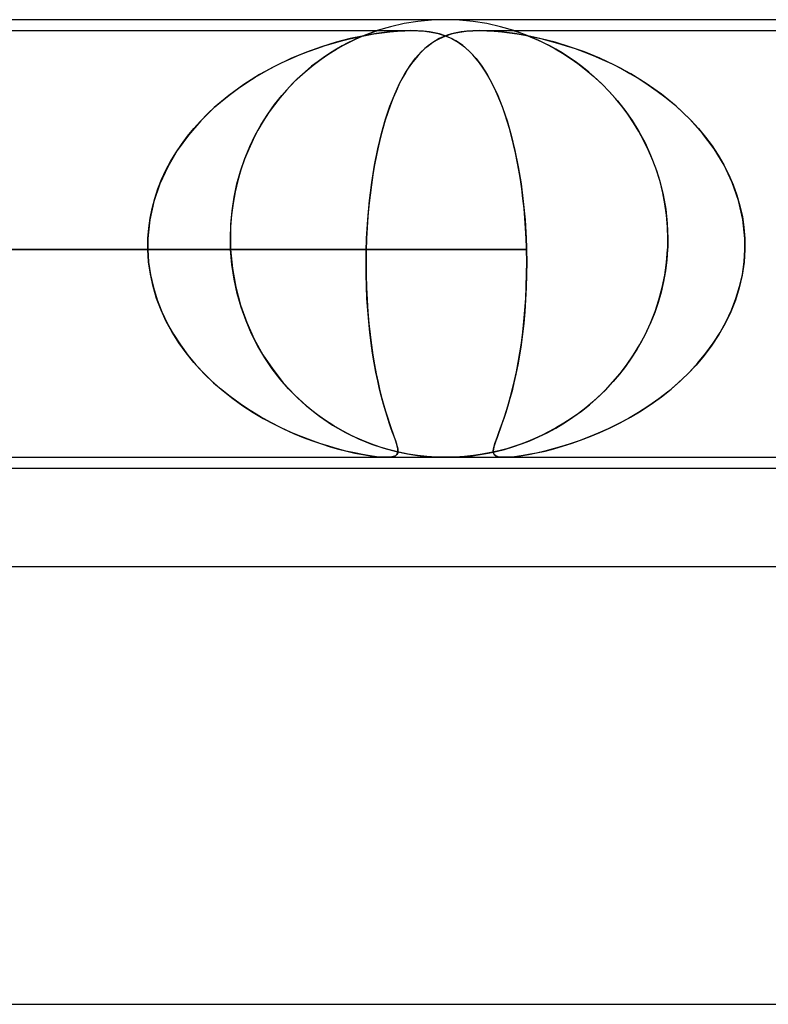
# Model space of a CAD drawing. Header units: millimetres. Extents: x -280 to 280, y -2 to 180.
# Tile 31 of 73: x -64 to -57, y 171 to 180. Entities that reach past the tile are written whole.
import ezdxf

# ---------------------------------------------------------------- set-up
doc = ezdxf.new("R2010")
doc.units = ezdxf.units.MM
doc.layers.add('HIDDEN', color=7, linetype='Continuous')
doc.layers.add('THICK', color=7, linetype='Continuous')

msp = doc.modelspace()

# ---------------------------------------------------------------- linework, layer by layer
at = {"layer": 'HIDDEN'}
for p, q in [((-60, 180), (-60.1269, 179.996)), ((-59.8731, 179.996), (-60, 180)), ((-60.5026, 179.9358), (-60.6245, 179.9)), ((-60.3788, 179.9638), (-60.5026, 179.9358)), ((-60.2534, 179.9839), (-60.3788, 179.9638)), ((-60.1269, 179.996), (-60.2534, 179.9839)), ((-59.7466, 179.9839), (-59.8731, 179.996)), ((-59.6212, 179.9638), (-59.7466, 179.9839)), ((-59.4974, 179.9358), (-59.6212, 179.9638)), ((-59.3755, 179.9), (-59.4974, 179.9358)), ((-67.8123, 179.9), (-60.6245, 179.9)), ((-67.1875, 179.9), (-60.3123, 179.9)), ((-60.8713, 179.8267), (-61.0008, 179.7931)), ((-60.9513, 179.8066), (-60.8789, 179.8249)), ((-60.8789, 179.8249), (-60.8049, 179.8416)), ((-60.8722, 179.798), (-60.8166, 179.8245)), ((-60.7474, 179.8533), (-60.8713, 179.8267)), ((-60.8034, 179.8306), (-60.8467, 179.8106)), ((-60.8166, 179.8245), (-60.7668, 179.8464)), ((-60.8049, 179.8416), (-60.7301, 179.8565)), ((-60.7642, 179.8475), (-60.8034, 179.8306)), ((-60.7668, 179.8464), (-60.7238, 179.864)), ((-60.728, 179.8623), (-60.7642, 179.8475)), ((-60.633, 179.8732), (-60.7474, 179.8533)), ((-60.7301, 179.8565), (-60.6554, 179.8696)), ((-60.6947, 179.8751), (-60.728, 179.8623)), ((-60.7238, 179.864), (-60.6895, 179.8773)), ((-60.6658, 179.8857), (-60.6947, 179.8751)), ((-60.6895, 179.8773), (-60.6636, 179.8867)), ((-60.6434, 179.8936), (-60.6658, 179.8857)), ((-60.6636, 179.8867), (-60.6453, 179.8931)), ((-60.6554, 179.8696), (-60.5817, 179.8805)), ((-60.6453, 179.8931), (-60.6333, 179.8971)), ((-60.6293, 179.8984), (-60.6434, 179.8936)), ((-60.6333, 179.8971), (-60.6267, 179.8993)), ((-60.5352, 179.8864), (-60.633, 179.8732)), ((-60.6245, 179.9), (-60.6293, 179.8984)), ((-60.6267, 179.8993), (-60.6245, 179.9)), ((-60.5817, 179.8805), (-60.5096, 179.889)), ((-60.4524, 179.8943), (-60.5352, 179.8864)), ((-60.5096, 179.889), (-60.4393, 179.8952)), ((-60.3821, 179.8985), (-60.4524, 179.8943)), ((-60.4393, 179.8952), (-60.3712, 179.8989)), ((-60.318, 179.9), (-60.3821, 179.8985)), ((-60.3712, 179.8989), (-60.3065, 179.9)), ((-60.2566, 179.8989), (-60.318, 179.9)), ((-60.3065, 179.9), (-60.247, 179.8985)), ((-60.1995, 179.8952), (-60.2566, 179.8989)), ((-60.247, 179.8985), (-60.1894, 179.8943)), ((-60.1471, 179.889), (-60.1995, 179.8952)), ((-60.1894, 179.8943), (-60.1295, 179.8864)), ((-60.099, 179.8805), (-60.1471, 179.889)), ((-60.1295, 179.8864), (-60.0674, 179.8732)), ((-60.1149, 179.7931), (-60.058, 179.8261)), ((-60.0542, 179.8696), (-60.099, 179.8805)), ((-60.057, 179.8266), (-60.0914, 179.8078)), ((-60.0674, 179.8732), (-60.0035, 179.8533)), ((-60.058, 179.8261), (-59.9979, 179.8525)), ((-60.0214, 179.8432), (-60.057, 179.8266)), ((-60.0127, 179.8565), (-60.0542, 179.8696)), ((-59.9845, 179.8573), (-60.0214, 179.8432)), ((-59.9741, 179.8416), (-60.0127, 179.8565)), ((-60.0035, 179.8533), (-59.9419, 179.8267)), ((-59.9979, 179.8525), (-59.9346, 179.8725)), ((-59.9457, 179.8695), (-59.9845, 179.8573)), ((-59.9383, 179.8249), (-59.9741, 179.8416)), ((-59.9031, 179.88), (-59.9457, 179.8695)), ((-59.9419, 179.8267), (-59.8833, 179.7931)), ((-59.9051, 179.8066), (-59.9383, 179.8249)), ((-59.9346, 179.8725), (-59.8716, 179.8861)), ((-59.8567, 179.8884), (-59.9031, 179.88)), ((-59.8716, 179.8861), (-59.8098, 179.8944)), ((-59.8059, 179.8947), (-59.8567, 179.8884)), ((-59.8098, 179.8944), (-59.7491, 179.8987)), ((-59.7504, 179.8986), (-59.8059, 179.8947)), ((-59.6897, 179.9), (-59.7504, 179.8986)), ((-59.7491, 179.8987), (-59.6858, 179.9)), ((-59.6224, 179.8987), (-59.6897, 179.9)), ((-59.6875, 179.9), (-52.8123, 179.9)), ((-59.6858, 179.9), (-59.6208, 179.8986)), ((-59.5485, 179.8944), (-59.6224, 179.8987)), ((-59.6208, 179.8986), (-59.5536, 179.8947)), ((-59.5536, 179.8947), (-59.4845, 179.8884)), ((-59.4625, 179.8861), (-59.5485, 179.8944)), ((-59.4845, 179.8884), (-59.4141, 179.88)), ((-59.3623, 179.8725), (-59.4625, 179.8861)), ((-59.4141, 179.88), (-59.3433, 179.8695)), ((-59.3704, 179.8984), (-59.3755, 179.9)), ((-59.3755, 179.9), (-59.373, 179.8992)), ((-59.373, 179.8992), (-59.3655, 179.8967)), ((-59.3555, 179.8934), (-59.3704, 179.8984)), ((-59.3655, 179.8967), (-59.3525, 179.8924)), ((-59.2475, 179.8525), (-59.3623, 179.8725)), ((-59.3322, 179.8853), (-59.3555, 179.8934)), ((-59.3525, 179.8924), (-59.3326, 179.8856)), ((-59.3433, 179.8695), (-59.273, 179.8573)), ((-59.3326, 179.8856), (-59.3048, 179.8756)), ((-59.3023, 179.8746), (-59.3322, 179.8853)), ((-59.3048, 179.8756), (-59.268, 179.8617)), ((-59.2677, 179.8616), (-59.3023, 179.8746)), ((-59.273, 179.8573), (-59.2013, 179.8432)), ((-59.268, 179.8617), (-59.2238, 179.844)), ((-59.2301, 179.8466), (-59.2677, 179.8616)), ((-59.1252, 179.8261), (-59.2475, 179.8525)), ((-59.1897, 179.8295), (-59.2301, 179.8466)), ((-59.2238, 179.844), (-59.1737, 179.8224)), ((-59.2013, 179.8432), (-59.1274, 179.8267)), ((-59.1451, 179.8094), (-59.1897, 179.8295)), ((-59.1737, 179.8224), (-59.1184, 179.7968)), ((-59.1274, 179.8267), (-59.0516, 179.8078)), ((-58.9975, 179.7931), (-59.1252, 179.8261)), ((-61.1345, 179.7522), (-61.2721, 179.7031)), ((-61.2557, 179.7094), (-61.1771, 179.7378)), ((-61.1771, 179.7378), (-61.0999, 179.7634)), ((-61.0008, 179.7931), (-61.1345, 179.7522)), ((-61.0999, 179.7634), (-61.0246, 179.7863)), ((-60.9962, 179.7312), (-61.0511, 179.6976)), ((-61.0246, 179.7863), (-60.9513, 179.8066)), ((-60.9979, 179.7299), (-60.933, 179.7665)), ((-60.9435, 179.7611), (-60.9962, 179.7312)), ((-60.8935, 179.7875), (-60.9435, 179.7611)), ((-60.933, 179.7665), (-60.8722, 179.798)), ((-60.8467, 179.8106), (-60.8935, 179.7875)), ((-60.2218, 179.7049), (-60.1692, 179.753)), ((-60.1891, 179.7359), (-60.2204, 179.7063)), ((-60.1574, 179.7625), (-60.1891, 179.7359)), ((-60.1692, 179.753), (-60.1149, 179.7931)), ((-60.1249, 179.7864), (-60.1574, 179.7625)), ((-60.0914, 179.8078), (-60.1249, 179.7864)), ((-59.8731, 179.7863), (-59.9051, 179.8066)), ((-59.8833, 179.7931), (-59.8274, 179.7522)), ((-59.8415, 179.7634), (-59.8731, 179.7863)), ((-59.8103, 179.7378), (-59.8415, 179.7634)), ((-59.8274, 179.7522), (-59.7733, 179.7031)), ((-59.7796, 179.7094), (-59.8103, 179.7378)), ((-59.0968, 179.7862), (-59.1451, 179.8094)), ((-59.1184, 179.7968), (-59.0587, 179.767)), ((-59.0452, 179.7596), (-59.0968, 179.7862)), ((-59.0587, 179.767), (-58.9956, 179.7326)), ((-59.0516, 179.8078), (-58.974, 179.7864)), ((-58.9906, 179.7295), (-59.0452, 179.7596)), ((-58.8657, 179.753), (-58.9975, 179.7931)), ((-58.9956, 179.7326), (-58.9292, 179.6934)), ((-58.974, 179.7864), (-58.895, 179.7625)), ((-58.895, 179.7625), (-58.8149, 179.7359)), ((-58.7295, 179.7049), (-58.8657, 179.753)), ((-58.8149, 179.7359), (-58.7332, 179.7063)), ((-61.4135, 179.6448), (-61.5569, 179.5767)), ((-61.4985, 179.6056), (-61.4167, 179.6434)), ((-61.4167, 179.6434), (-61.3357, 179.6779)), ((-61.2721, 179.7031), (-61.4135, 179.6448)), ((-61.3357, 179.6779), (-61.2557, 179.7094)), ((-61.1079, 179.6602), (-61.1659, 179.6189)), ((-61.1371, 179.6396), (-61.0662, 179.6877)), ((-61.0511, 179.6976), (-61.1079, 179.6602)), ((-61.0662, 179.6877), (-60.9979, 179.7299)), ((-60.3235, 179.5813), (-60.2733, 179.6478)), ((-60.2512, 179.6736), (-60.2816, 179.6376)), ((-60.2733, 179.6478), (-60.2218, 179.7049)), ((-60.2204, 179.7063), (-60.2512, 179.6736)), ((-59.7492, 179.6779), (-59.7796, 179.7094)), ((-59.7733, 179.7031), (-59.7202, 179.6448)), ((-59.7191, 179.6434), (-59.7492, 179.6779)), ((-59.7202, 179.6448), (-59.6684, 179.5766)), ((-59.6895, 179.6056), (-59.7191, 179.6434)), ((-58.9336, 179.6958), (-58.9906, 179.7295)), ((-58.8746, 179.6583), (-58.9336, 179.6958)), ((-58.9292, 179.6934), (-58.8602, 179.6488)), ((-58.814, 179.6167), (-58.8746, 179.6583)), ((-58.8602, 179.6488), (-58.7892, 179.5988)), ((-58.7332, 179.7063), (-58.6503, 179.6736)), ((-58.5895, 179.6478), (-58.7295, 179.7049)), ((-58.6503, 179.6736), (-58.5664, 179.6376)), ((-58.4472, 179.5812), (-58.5895, 179.6478)), ((-61.5569, 179.5767), (-61.7006, 179.4982)), ((-61.6607, 179.5212), (-61.5802, 179.5648)), ((-61.5802, 179.5648), (-61.4985, 179.6056)), ((-61.2831, 179.5248), (-61.2097, 179.5854)), ((-61.2243, 179.5738), (-61.2828, 179.5249)), ((-61.1659, 179.6189), (-61.2243, 179.5738)), ((-61.2097, 179.5854), (-61.1371, 179.6396)), ((-60.3722, 179.5046), (-60.3235, 179.5813)), ((-60.3407, 179.5555), (-60.3695, 179.5091)), ((-60.3114, 179.5983), (-60.3407, 179.5555)), ((-60.2816, 179.6376), (-60.3114, 179.5983)), ((-59.6603, 179.5648), (-59.6895, 179.6056)), ((-59.6684, 179.5766), (-59.6181, 179.4982)), ((-59.632, 179.5212), (-59.6603, 179.5648)), ((-58.7523, 179.5711), (-58.814, 179.6167)), ((-58.7892, 179.5988), (-58.7166, 179.5431)), ((-58.6898, 179.5211), (-58.7523, 179.5711)), ((-58.5664, 179.6376), (-58.4818, 179.5983)), ((-58.4818, 179.5983), (-58.3971, 179.5555)), ((-58.3044, 179.5046), (-58.4472, 179.5812)), ((-58.3971, 179.5555), (-58.3124, 179.5092)), ((-61.7006, 179.4982), (-61.8429, 179.409)), ((-61.8175, 179.4259), (-61.7398, 179.4749)), ((-61.7398, 179.4749), (-61.6607, 179.5212)), ((-61.3412, 179.4722), (-61.3988, 179.4156)), ((-61.3561, 179.4581), (-61.2831, 179.5248)), ((-61.2828, 179.5249), (-61.3412, 179.4722)), ((-60.4193, 179.4175), (-60.3722, 179.5046)), ((-60.3695, 179.5091), (-60.3977, 179.4592)), ((-59.6045, 179.4749), (-59.632, 179.5212)), ((-59.6181, 179.4982), (-59.5694, 179.409)), ((-59.5779, 179.4259), (-59.6045, 179.4749)), ((-58.7166, 179.5431), (-58.6437, 179.4814)), ((-58.6271, 179.4667), (-58.6898, 179.5211)), ((-58.6437, 179.4814), (-58.5707, 179.4136)), ((-58.565, 179.4081), (-58.6271, 179.4667)), ((-58.3124, 179.5092), (-58.2281, 179.4592)), ((-58.1627, 179.4175), (-58.3044, 179.5046)), ((-61.8429, 179.409), (-61.9819, 179.3084)), ((-61.9675, 179.3195), (-61.8934, 179.3741)), ((-61.8934, 179.3741), (-61.8175, 179.4259)), ((-61.4963, 179.3083), (-61.4273, 179.3859)), ((-61.3988, 179.4156), (-61.4556, 179.3549)), ((-61.4273, 179.3859), (-61.3561, 179.4581)), ((-60.4646, 179.3192), (-60.4193, 179.4175)), ((-60.4252, 179.4054), (-60.4521, 179.3479)), ((-60.3977, 179.4592), (-60.4252, 179.4054)), ((-59.5521, 179.3741), (-59.5779, 179.4259)), ((-59.5694, 179.409), (-59.5224, 179.3084)), ((-59.5271, 179.3195), (-59.5521, 179.3741)), ((-58.5707, 179.4136), (-58.4984, 179.3395)), ((-58.5042, 179.3457), (-58.565, 179.4081)), ((-58.2281, 179.4592), (-58.1446, 179.4055)), ((-58.0238, 179.3192), (-58.1627, 179.4175)), ((-58.1446, 179.4055), (-58.0623, 179.3479)), ((-61.9819, 179.3084), (-62.1149, 179.197)), ((-62.0394, 179.2623), (-61.9675, 179.3195)), ((-61.5113, 179.2902), (-61.5654, 179.2214)), ((-61.5625, 179.2252), (-61.4963, 179.3083)), ((-61.4556, 179.3549), (-61.5113, 179.2902)), ((-60.5079, 179.2096), (-60.4646, 179.3192)), ((-60.4783, 179.2864), (-60.5036, 179.2213)), ((-60.4521, 179.3479), (-60.4783, 179.2864)), ((-59.503, 179.2623), (-59.5271, 179.3195)), ((-59.5224, 179.3084), (-59.4779, 179.197)), ((-58.445, 179.2796), (-58.5042, 179.3457)), ((-58.4984, 179.3395), (-58.4275, 179.2589)), ((-58.0623, 179.3479), (-57.9815, 179.2864)), ((-57.8897, 179.2096), (-58.0238, 179.3192)), ((-57.9815, 179.2864), (-57.903, 179.2213)), ((-62.1149, 179.197), (-62.2387, 179.0759)), ((-62.1762, 179.1394), (-62.109, 179.2022)), ((-62.109, 179.2022), (-62.0394, 179.2623)), ((-61.6255, 179.1367), (-61.5625, 179.2252)), ((-61.5654, 179.2214), (-61.6176, 179.1484)), ((-60.5483, 179.0897), (-60.5079, 179.2096)), ((-60.5036, 179.2213), (-60.5279, 179.1528)), ((-59.4798, 179.2022), (-59.503, 179.2623)), ((-59.4574, 179.1394), (-59.4798, 179.2022)), ((-59.4779, 179.197), (-59.4365, 179.0759)), ((-58.3878, 179.2096), (-58.445, 179.2796)), ((-58.4275, 179.2589), (-58.3587, 179.1716)), ((-58.3328, 179.136), (-58.3878, 179.2096)), ((-57.903, 179.2213), (-57.8275, 179.1528)), ((-57.7636, 179.0896), (-57.8897, 179.2096)), ((-62.2406, 179.0738), (-62.1762, 179.1394)), ((-61.6848, 179.0428), (-61.6255, 179.1367)), ((-61.6176, 179.1484), (-61.6676, 179.0713)), ((-60.5279, 179.1528), (-60.551, 179.081)), ((-59.4359, 179.0738), (-59.4574, 179.1394)), ((-58.3587, 179.1716), (-58.2931, 179.0782)), ((-58.2803, 179.0586), (-58.3328, 179.136)), ((-57.8275, 179.1528), (-57.7553, 179.081)), ((-62.2387, 179.0759), (-62.352, 178.9453)), ((-62.3022, 179.0054), (-62.2406, 179.0738)), ((-61.7398, 178.9437), (-61.6848, 179.0428)), ((-61.6676, 179.0713), (-61.7149, 178.9902)), ((-60.5855, 178.9597), (-60.5483, 179.0897)), ((-60.551, 179.081), (-60.573, 179.006)), ((-59.4365, 179.0759), (-59.3986, 178.9453)), ((-59.4153, 179.0054), (-59.4359, 179.0738)), ((-58.2931, 179.0782), (-58.2316, 178.9789)), ((-58.2307, 178.9774), (-58.2803, 179.0586)), ((-57.6476, 178.9597), (-57.7636, 179.0896)), ((-57.7553, 179.081), (-57.6867, 179.006)), ((-62.352, 178.9453), (-62.4532, 178.8054)), ((-62.4156, 178.8605), (-62.3606, 178.9343)), ((-62.3606, 178.9343), (-62.3022, 179.0054)), ((-61.7901, 178.8395), (-61.7398, 178.9437)), ((-61.7149, 178.9902), (-61.7591, 178.9054)), ((-60.6192, 178.8198), (-60.5855, 178.9597)), ((-60.5938, 178.9277), (-60.6133, 178.8461)), ((-60.573, 179.006), (-60.5938, 178.9277)), ((-59.3957, 178.9343), (-59.4153, 179.0054)), ((-59.3986, 178.9453), (-59.3644, 178.8054)), ((-59.3771, 178.8605), (-59.3957, 178.9343)), ((-58.2316, 178.9789), (-58.1747, 178.8738)), ((-58.1844, 178.8927), (-58.2307, 178.9774)), ((-57.6867, 179.006), (-57.6219, 178.9277)), ((-57.5432, 178.8198), (-57.6476, 178.9597)), ((-57.6219, 178.9277), (-57.5613, 178.8461)), ((-62.467, 178.7841), (-62.4156, 178.8605)), ((-61.8351, 178.7304), (-61.7901, 178.8395)), ((-61.7591, 178.9054), (-61.8, 178.8169)), ((-60.6133, 178.8461), (-60.6316, 178.7614)), ((-59.3597, 178.784), (-59.3771, 178.8605)), ((-58.1415, 178.8044), (-58.1844, 178.8927)), ((-58.1747, 178.8738), (-58.1232, 178.7628)), ((-57.5613, 178.8461), (-57.5053, 178.7615)), ((-62.4532, 178.8054), (-62.541, 178.6564)), ((-62.5145, 178.705), (-62.467, 178.7841)), ((-61.8, 178.8169), (-61.8372, 178.7247)), ((-60.6491, 178.6702), (-60.6192, 178.8198)), ((-60.6316, 178.7614), (-60.6485, 178.6736)), ((-59.3644, 178.8054), (-59.3342, 178.6564)), ((-59.3434, 178.705), (-59.3597, 178.784)), ((-58.1026, 178.7128), (-58.1415, 178.8044)), ((-58.1232, 178.7628), (-58.0776, 178.6461)), ((-57.4521, 178.6702), (-57.5432, 178.8198)), ((-57.5053, 178.7615), (-57.454, 178.6736)), ((-62.541, 178.6564), (-62.6129, 178.5003)), ((-62.5579, 178.6233), (-62.5145, 178.705)), ((-61.8744, 178.6167), (-61.8351, 178.7304)), ((-61.8372, 178.7247), (-61.8705, 178.629)), ((-60.6746, 178.5123), (-60.6491, 178.6702)), ((-60.6485, 178.6736), (-60.6638, 178.5833)), ((-59.3282, 178.6233), (-59.3434, 178.705)), ((-59.3342, 178.6564), (-59.3086, 178.5003)), ((-58.0678, 178.6178), (-58.1026, 178.7128)), ((-57.454, 178.6736), (-57.4081, 178.5833)), ((-57.3768, 178.5123), (-57.4521, 178.6702)), ((-62.5969, 178.5391), (-62.5579, 178.6233)), ((-61.9075, 178.4985), (-61.8744, 178.6167)), ((-61.8705, 178.629), (-61.8995, 178.5296)), ((-60.6638, 178.5833), (-60.6776, 178.4906)), ((-59.3144, 178.5391), (-59.3282, 178.6233)), ((-58.0776, 178.6461), (-58.0388, 178.5242)), ((-58.0376, 178.5197), (-58.0678, 178.6178)), ((-57.4081, 178.5833), (-57.368, 178.4906)), ((-62.6129, 178.5003), (-62.6678, 178.3382)), ((-62.631, 178.4529), (-62.5969, 178.5391)), ((-61.9337, 178.3772), (-61.9075, 178.4985)), ((-61.8995, 178.5296), (-61.9237, 178.4276)), ((-60.6954, 178.347), (-60.6746, 178.5123)), ((-60.6776, 178.4906), (-60.6898, 178.3959)), ((-59.3019, 178.4529), (-59.3144, 178.5391)), ((-59.3086, 178.5003), (-59.2878, 178.3382)), ((-58.0388, 178.5242), (-58.0077, 178.3983)), ((-58.0122, 178.4188), (-58.0376, 178.5197)), ((-57.3189, 178.347), (-57.3768, 178.5123)), ((-57.368, 178.4906), (-57.3339, 178.3959)), ((-62.66, 178.365), (-62.631, 178.4529)), ((-61.9237, 178.4276), (-61.9429, 178.3234)), ((-60.6898, 178.3959), (-60.7003, 178.2991)), ((-59.2909, 178.365), (-59.3019, 178.4529)), ((-57.9922, 178.3161), (-58.0122, 178.4188)), ((-58.0077, 178.3983), (-57.9848, 178.2687)), ((-57.3339, 178.3959), (-57.3059, 178.2991)), ((-62.6678, 178.3382), (-62.7044, 178.1707)), ((-62.6838, 178.2757), (-62.66, 178.365)), ((-61.9429, 178.3234), (-61.9567, 178.2172)), ((-61.9526, 178.2534), (-61.9337, 178.3772)), ((-60.7111, 178.1751), (-60.6954, 178.347)), ((-60.7003, 178.2991), (-60.7091, 178.2006)), ((-59.2813, 178.2757), (-59.2909, 178.365)), ((-59.2878, 178.3382), (-59.2722, 178.1707)), ((-57.9776, 178.2119), (-57.9922, 178.3161)), ((-57.2799, 178.1751), (-57.3189, 178.347)), ((-57.3059, 178.2991), (-57.2844, 178.2006)), ((-62.7021, 178.185), (-62.6838, 178.2757)), ((-61.9567, 178.2172), (-61.9651, 178.1094)), ((-61.9641, 178.1276), (-61.9526, 178.2534)), ((-60.7091, 178.2006), (-60.7162, 178.1004)), ((-59.2733, 178.185), (-59.2813, 178.2757)), ((-57.9848, 178.2687), (-57.9706, 178.1357)), ((-57.9687, 178.1065), (-57.9776, 178.2119)), ((-57.2844, 178.2006), (-57.2695, 178.1004)), ((-62.7044, 178.1707), (-62.7217, 178)), ((-62.7148, 178.093), (-62.7021, 178.185)), ((-61.9678, 178), (-61.9641, 178.1276)), ((-60.7214, 178), (-60.7111, 178.1751)), ((-59.2668, 178.093), (-59.2733, 178.185)), ((-59.2722, 178.1707), (-59.2619, 178)), ((-57.9706, 178.1357), (-57.9656, 178)), ((-57.2617, 178), (-57.2799, 178.1751)), ((-62.7217, 178), (-62.7148, 178.093)), ((-61.9651, 178.1094), (-61.9678, 178)), ((-60.7162, 178.1004), (-60.7214, 178)), ((-59.2619, 178), (-59.2668, 178.093)), ((-57.9656, 178), (-57.9687, 178.1065)), ((-57.2695, 178.1004), (-57.2617, 178)), ((-62.723, 177.95), (-62.7231, 177.9333)), ((-62.7231, 177.9333), (-62.723, 177.9499)), ((-62.7231, 177.9333), (-62.7229, 177.9166)), ((-62.7229, 177.9166), (-62.7231, 177.9333)), ((-62.7228, 177.9666), (-62.723, 177.95)), ((-62.723, 177.9499), (-62.7228, 177.9666)), ((-62.7223, 177.9833), (-62.7228, 177.9666)), ((-62.7228, 177.9666), (-62.7223, 177.9833)), ((-62.7217, 178), (-62.7223, 177.9833)), ((-62.7223, 177.9833), (-62.7217, 178)), ((-61.9677, 177.9833), (-61.9678, 178)), ((-61.9678, 178), (-61.9677, 177.9833)), ((-61.9675, 177.9667), (-61.9677, 177.9833)), ((-61.9677, 177.9833), (-61.9675, 177.9666)), ((-61.9671, 177.95), (-61.9675, 177.9667)), ((-61.9675, 177.9666), (-61.9671, 177.95)), ((-61.9666, 177.9333), (-61.9671, 177.95)), ((-61.9671, 177.95), (-61.9666, 177.9333)), ((-61.966, 177.9167), (-61.9666, 177.9333)), ((-61.9666, 177.9333), (-61.966, 177.9166)), ((-60.7244, 177.9167), (-60.7239, 177.9333)), ((-60.7239, 177.9333), (-60.7244, 177.9166)), ((-60.7239, 177.9333), (-60.7234, 177.95)), ((-60.7234, 177.95), (-60.7239, 177.9333)), ((-60.7234, 177.95), (-60.7228, 177.9667)), ((-60.7228, 177.9666), (-60.7234, 177.95)), ((-60.7228, 177.9667), (-60.7221, 177.9833)), ((-60.7221, 177.9833), (-60.7228, 177.9666)), ((-60.7221, 177.9833), (-60.7214, 178)), ((-60.7214, 178), (-60.7221, 177.9833)), ((-59.2612, 177.9833), (-59.2619, 178)), ((-59.2619, 178), (-59.2612, 177.9833)), ((-59.2606, 177.9666), (-59.2612, 177.9833)), ((-59.2612, 177.9833), (-59.2606, 177.9666)), ((-59.26, 177.9499), (-59.2606, 177.9666)), ((-59.2606, 177.9666), (-59.26, 177.95)), ((-59.26, 177.95), (-59.2594, 177.9333)), ((-59.2594, 177.9333), (-59.26, 177.9499)), ((-59.2589, 177.9166), (-59.2594, 177.9333)), ((-59.2594, 177.9333), (-59.2589, 177.9166)), ((-57.9672, 177.9167), (-57.9666, 177.9334)), ((-57.9666, 177.9333), (-57.9672, 177.9166)), ((-57.9666, 177.9334), (-57.9662, 177.9501)), ((-57.9662, 177.95), (-57.9666, 177.9333)), ((-57.9662, 177.9501), (-57.9658, 177.9667)), ((-57.9658, 177.9666), (-57.9662, 177.95)), ((-57.9658, 177.9667), (-57.9656, 177.9834)), ((-57.9656, 177.9833), (-57.9658, 177.9666)), ((-57.9656, 178), (-57.9656, 177.9833)), ((-57.9656, 177.9834), (-57.9656, 178)), ((-57.2617, 178), (-57.261, 177.9833)), ((-57.261, 177.9833), (-57.2617, 178)), ((-57.261, 177.9833), (-57.2606, 177.9666)), ((-57.2606, 177.9667), (-57.261, 177.9833)), ((-57.2603, 177.95), (-57.2606, 177.9667)), ((-57.2606, 177.9666), (-57.2603, 177.95)), ((-57.2603, 177.9333), (-57.2604, 177.9166)), ((-57.2604, 177.9167), (-57.2603, 177.9333)), ((-57.2603, 177.95), (-57.2603, 177.9333)), ((-57.2603, 177.9333), (-57.2603, 177.95)), ((-64.7617, 177.9), (-59.2585, 177.9)), ((-59.2585, 177.9), (-64.7617, 177.9)), ((-62.7229, 177.9166), (-62.7226, 177.9)), ((-62.7226, 177.9), (-62.7229, 177.9166)), ((-62.7226, 177.9), (-62.715, 177.7827)), ((-62.7153, 177.7861), (-62.7226, 177.9)), ((-61.9652, 177.9), (-61.966, 177.9167)), ((-61.966, 177.9166), (-61.9652, 177.9)), ((-61.9652, 177.9), (-61.9492, 177.7268)), ((-61.9538, 177.7632), (-61.9652, 177.9)), ((-60.7265, 177.786), (-60.7248, 177.9)), ((-60.7248, 177.9), (-60.7265, 177.7824)), ((-60.7248, 177.9), (-60.7244, 177.9167)), ((-60.7244, 177.9166), (-60.7248, 177.9)), ((-59.2585, 177.9), (-59.2589, 177.9166)), ((-59.2589, 177.9166), (-59.2585, 177.9)), ((-59.2569, 177.7861), (-59.2585, 177.9)), ((-59.2585, 177.9), (-59.2568, 177.7827)), ((-57.9775, 177.782), (-57.968, 177.9)), ((-57.968, 177.9), (-57.9755, 177.8015)), ((-57.968, 177.9), (-57.9672, 177.9167)), ((-57.9672, 177.9166), (-57.968, 177.9)), ((-57.2607, 177.9), (-57.2685, 177.7822)), ((-57.2681, 177.786), (-57.2607, 177.9)), ((-57.2607, 177.9), (-57.2604, 177.9167)), ((-57.2604, 177.9166), (-57.2607, 177.9)), ((-62.6994, 177.6734), (-62.7153, 177.7861)), ((-62.715, 177.7827), (-62.6981, 177.6664)), ((-61.9336, 177.629), (-61.9538, 177.7632)), ((-60.7259, 177.6724), (-60.7265, 177.786)), ((-60.7265, 177.7824), (-60.7258, 177.6658)), ((-59.2568, 177.7827), (-59.2577, 177.6664)), ((-59.2576, 177.6734), (-59.2569, 177.7861)), ((-57.9941, 177.666), (-57.9775, 177.782)), ((-57.9755, 177.8015), (-57.9879, 177.7037)), ((-57.2685, 177.7822), (-57.2857, 177.6653)), ((-57.2843, 177.6724), (-57.2681, 177.786)), ((-62.6749, 177.5621), (-62.6994, 177.6734)), ((-62.6981, 177.6664), (-62.6721, 177.5514)), ((-61.9492, 177.7268), (-61.9189, 177.5565)), ((-60.7231, 177.5599), (-60.7259, 177.6724)), ((-60.7258, 177.6658), (-60.7228, 177.5506)), ((-59.2577, 177.6664), (-59.261, 177.5514)), ((-59.2606, 177.5621), (-59.2576, 177.6734)), ((-58.0174, 177.5521), (-57.9941, 177.666)), ((-57.9879, 177.7037), (-58.0053, 177.6067)), ((-57.2857, 177.6653), (-57.3122, 177.5498)), ((-57.3095, 177.5599), (-57.2843, 177.6724)), ((-61.905, 177.4981), (-61.9336, 177.629)), ((-58.0053, 177.6067), (-58.0277, 177.5106)), ((-62.6422, 177.4526), (-62.6749, 177.5621)), ((-62.6721, 177.5514), (-62.6376, 177.4392)), ((-61.9189, 177.5565), (-61.8745, 177.3902)), ((-61.8684, 177.3708), (-61.905, 177.4981)), ((-60.7182, 177.4501), (-60.7231, 177.5599)), ((-60.7228, 177.5506), (-60.7175, 177.4383)), ((-59.261, 177.5514), (-59.2667, 177.4392)), ((-59.2659, 177.4526), (-59.2606, 177.5621)), ((-58.0277, 177.5106), (-58.0546, 177.4163)), ((-58.0472, 177.4406), (-58.0174, 177.5521)), ((-57.3122, 177.5498), (-57.3473, 177.4373)), ((-57.3428, 177.4501), (-57.3095, 177.5599)), ((-62.6017, 177.346), (-62.6422, 177.4526)), ((-62.6376, 177.4392), (-62.5951, 177.3304)), ((-61.8745, 177.3902), (-61.8174, 177.2307)), ((-60.7112, 177.3434), (-60.7182, 177.4501)), ((-60.7175, 177.4383), (-60.7102, 177.3296)), ((-59.2667, 177.4392), (-59.2744, 177.3304)), ((-59.2732, 177.346), (-59.2659, 177.4526)), ((-58.0546, 177.4163), (-58.086, 177.3245)), ((-58.0833, 177.3318), (-58.0472, 177.4406)), ((-57.3473, 177.4373), (-57.3905, 177.3283)), ((-57.384, 177.3434), (-57.3428, 177.4501)), ((-62.5541, 177.2427), (-62.6017, 177.346)), ((-62.5951, 177.3304), (-62.5452, 177.2254)), ((-61.8242, 177.2476), (-61.8684, 177.3708)), ((-60.7025, 177.2399), (-60.7112, 177.3434)), ((-60.7102, 177.3296), (-60.701, 177.2245)), ((-59.2744, 177.3304), (-59.2841, 177.2253)), ((-59.2824, 177.2427), (-59.2732, 177.346)), ((-58.1249, 177.2269), (-58.0833, 177.3318)), ((-58.086, 177.3245), (-58.1214, 177.2352)), ((-57.3905, 177.3283), (-57.4412, 177.2231)), ((-57.4325, 177.2399), (-57.384, 177.3434)), ((-62.4996, 177.1428), (-62.5541, 177.2427)), ((-62.5452, 177.2254), (-62.4884, 177.1241)), ((-61.7731, 177.1295), (-61.8242, 177.2476)), ((-61.8174, 177.2307), (-61.7487, 177.0795)), ((-60.692, 177.1398), (-60.7025, 177.2399)), ((-60.701, 177.2245), (-60.6901, 177.1234)), ((-59.2841, 177.2253), (-59.2956, 177.1241)), ((-59.2933, 177.1428), (-59.2824, 177.2427)), ((-58.1717, 177.1262), (-58.1249, 177.2269)), ((-58.1214, 177.2352), (-58.1607, 177.1486)), ((-57.4412, 177.2231), (-57.4989, 177.1217)), ((-57.4879, 177.1398), (-57.4325, 177.2399)), ((-62.4388, 177.0465), (-62.4996, 177.1428)), ((-62.4884, 177.1241), (-62.4252, 177.0267)), ((-61.7158, 177.0171), (-61.7731, 177.1295)), ((-60.68, 177.0433), (-60.692, 177.1398)), ((-60.6901, 177.1234), (-60.6777, 177.0262)), ((-59.2956, 177.1241), (-59.3087, 177.0267)), ((-59.3059, 177.0465), (-59.2933, 177.1428)), ((-58.2232, 177.0298), (-58.1717, 177.1262)), ((-58.1607, 177.1486), (-58.2038, 177.0648)), ((-57.4989, 177.1217), (-57.563, 177.0244)), ((-57.5498, 177.0433), (-57.4879, 177.1398)), ((-62.3721, 176.9542), (-62.4388, 177.0465)), ((-61.7487, 177.0795), (-61.6693, 176.9372)), ((-60.6666, 176.9508), (-60.68, 177.0433)), ((-59.3199, 176.9542), (-59.3059, 177.0465)), ((-58.2038, 177.0648), (-58.2502, 176.9839)), ((-57.6175, 176.9508), (-57.5498, 177.0433)), ((-62.4252, 177.0267), (-62.3562, 176.9337)), ((-62.3003, 176.866), (-62.3721, 176.9542)), ((-61.6528, 176.9106), (-61.7158, 177.0171)), ((-60.6777, 177.0262), (-60.6639, 176.9335)), ((-60.6521, 176.8626), (-60.6666, 176.9508)), ((-59.3351, 176.866), (-59.3199, 176.9542)), ((-59.3087, 177.0267), (-59.3233, 176.9337)), ((-58.2502, 176.9839), (-58.2999, 176.906)), ((-58.2791, 176.9377), (-58.2232, 177.0298)), ((-57.6905, 176.8626), (-57.6175, 176.9508)), ((-57.563, 177.0244), (-57.6327, 176.9315)), ((-62.3562, 176.9337), (-62.2821, 176.8452)), ((-62.2238, 176.7821), (-62.3003, 176.866)), ((-61.6693, 176.9372), (-61.5806, 176.8044)), ((-61.5847, 176.8101), (-61.6528, 176.9106)), ((-60.6639, 176.9335), (-60.649, 176.8452)), ((-60.6365, 176.7786), (-60.6521, 176.8626)), ((-59.3514, 176.7821), (-59.3351, 176.866)), ((-59.3233, 176.9337), (-59.339, 176.8452)), ((-58.4021, 176.7669), (-58.3388, 176.85)), ((-58.2999, 176.906), (-58.3524, 176.8314)), ((-58.3388, 176.85), (-58.2791, 176.9377)), ((-57.7681, 176.7786), (-57.6905, 176.8626)), ((-57.6327, 176.9315), (-57.7076, 176.8432)), ((-62.2821, 176.8452), (-62.2035, 176.7613)), ((-62.1429, 176.7025), (-62.2238, 176.7821)), ((-62.2035, 176.7613), (-62.1206, 176.6819)), ((-61.5119, 176.7156), (-61.5847, 176.8101)), ((-61.5806, 176.8044), (-61.4835, 176.6816)), ((-60.649, 176.8452), (-60.6331, 176.7616)), ((-60.62, 176.699), (-60.6365, 176.7786)), ((-60.6331, 176.7616), (-60.6164, 176.6825)), ((-59.3557, 176.7613), (-59.3732, 176.6819)), ((-59.3685, 176.7025), (-59.3514, 176.7821)), ((-59.339, 176.8452), (-59.3557, 176.7613)), ((-58.4684, 176.6884), (-58.4021, 176.7669)), ((-58.3524, 176.8314), (-58.4077, 176.76)), ((-57.8501, 176.699), (-57.7681, 176.7786)), ((-57.7076, 176.8432), (-57.7871, 176.7595)), ((-62.0582, 176.6271), (-62.1429, 176.7025)), ((-62.1206, 176.6819), (-62.0342, 176.607)), ((-61.4352, 176.6273), (-61.5119, 176.7156)), ((-61.4835, 176.6816), (-61.3791, 176.569)), ((-60.6029, 176.6237), (-60.62, 176.699)), ((-60.6164, 176.6825), (-60.5991, 176.6079)), ((-59.3732, 176.6819), (-59.3914, 176.607)), ((-59.3864, 176.6271), (-59.3685, 176.7025)), ((-58.5374, 176.6147), (-58.4684, 176.6884)), ((-58.4655, 176.6918), (-58.5256, 176.6268)), ((-58.4077, 176.76), (-58.4655, 176.6918)), ((-57.8706, 176.6803), (-57.9578, 176.6057)), ((-57.9359, 176.6237), (-57.8501, 176.699)), ((-57.7871, 176.7595), (-57.8706, 176.6803)), ((-61.97, 176.556), (-62.0582, 176.6271)), ((-62.0342, 176.607), (-61.9445, 176.5367)), ((-61.3557, 176.546), (-61.4352, 176.6273)), ((-60.5853, 176.5527), (-60.6029, 176.6237)), ((-60.5991, 176.6079), (-60.5814, 176.5378)), ((-59.3914, 176.607), (-59.41, 176.5367)), ((-59.4047, 176.556), (-59.3864, 176.6271)), ((-58.6086, 176.5455), (-58.5374, 176.6147)), ((-58.5256, 176.6268), (-58.5878, 176.5652)), ((-57.9578, 176.6057), (-58.048, 176.5356)), ((-58.0251, 176.5527), (-57.9359, 176.6237)), ((-61.8788, 176.4892), (-61.97, 176.556)), ((-61.9445, 176.5367), (-61.8524, 176.471)), ((-61.3791, 176.569), (-61.268, 176.4665)), ((-61.2741, 176.4716), (-61.3557, 176.546)), ((-60.5673, 176.4861), (-60.5853, 176.5527)), ((-60.5814, 176.5378), (-60.5635, 176.4726)), ((-59.41, 176.5367), (-59.4288, 176.471)), ((-59.4234, 176.4892), (-59.4047, 176.556)), ((-58.6519, 176.5068), (-58.7172, 176.4522)), ((-58.6819, 176.481), (-58.6086, 176.5455)), ((-58.5878, 176.5652), (-58.6519, 176.5068)), ((-58.048, 176.5356), (-58.1403, 176.4704)), ((-58.1173, 176.4861), (-58.0251, 176.5527)), ((-61.7852, 176.4269), (-61.8788, 176.4892)), ((-61.8524, 176.471), (-61.7594, 176.4107)), ((-61.6909, 176.3696), (-61.7852, 176.4269)), ((-61.7594, 176.4107), (-61.6661, 176.3555)), ((-61.1908, 176.4038), (-61.2741, 176.4716)), ((-61.268, 176.4665), (-61.1516, 176.3746)), ((-61.1063, 176.3424), (-61.1908, 176.4038)), ((-60.5493, 176.4242), (-60.5673, 176.4861)), ((-60.5635, 176.4726), (-60.5458, 176.4127)), ((-60.5317, 176.3675), (-60.5493, 176.4242)), ((-60.5458, 176.4127), (-60.5285, 176.3578)), ((-59.4474, 176.4107), (-59.4655, 176.3555)), ((-59.4607, 176.3696), (-59.4422, 176.4269)), ((-59.4288, 176.471), (-59.4474, 176.4107)), ((-59.4422, 176.4269), (-59.4234, 176.4892)), ((-58.7832, 176.4014), (-58.8497, 176.3544)), ((-58.8335, 176.3654), (-58.757, 176.421)), ((-58.7172, 176.4522), (-58.7832, 176.4014)), ((-58.757, 176.421), (-58.6819, 176.481)), ((-58.2335, 176.4105), (-58.3268, 176.3557)), ((-58.306, 176.3675), (-58.2114, 176.4242)), ((-58.1403, 176.4704), (-58.2335, 176.4105)), ((-58.2114, 176.4242), (-58.1173, 176.4861)), ((-61.5966, 176.3175), (-61.6909, 176.3696)), ((-61.6661, 176.3555), (-61.5732, 176.3053)), ((-61.5031, 176.2703), (-61.5966, 176.3175)), ((-61.1516, 176.3746), (-61.0332, 176.2946)), ((-61.0212, 176.2872), (-61.1063, 176.3424)), ((-60.5146, 176.3158), (-60.5317, 176.3675)), ((-60.5285, 176.3578), (-60.5119, 176.3078)), ((-60.4985, 176.2689), (-60.5146, 176.3158)), ((-59.4954, 176.2703), (-59.4785, 176.3175)), ((-59.4655, 176.3555), (-59.4829, 176.3053)), ((-59.4785, 176.3175), (-59.4607, 176.3696)), ((-58.9899, 176.2673), (-58.9113, 176.3142)), ((-58.9164, 176.311), (-58.9833, 176.2711)), ((-58.8497, 176.3544), (-58.9164, 176.311)), ((-58.9113, 176.3142), (-58.8335, 176.3654)), ((-58.4942, 176.2689), (-58.4005, 176.3158)), ((-58.3268, 176.3557), (-58.4198, 176.3058)), ((-58.4005, 176.3158), (-58.306, 176.3675)), ((-61.5732, 176.3053), (-61.4812, 176.2599)), ((-61.4108, 176.2278), (-61.5031, 176.2703)), ((-61.4812, 176.2599), (-61.3908, 176.219)), ((-61.3205, 176.1897), (-61.4108, 176.2278)), ((-61.0332, 176.2946), (-60.9141, 176.2262)), ((-60.9358, 176.2379), (-61.0212, 176.2872)), ((-60.8507, 176.1942), (-60.9358, 176.2379)), ((-60.9141, 176.2262), (-60.7953, 176.1685)), ((-60.5119, 176.3078), (-60.4962, 176.2625)), ((-60.4836, 176.2267), (-60.4985, 176.2689)), ((-60.4962, 176.2625), (-60.4818, 176.2217)), ((-60.4701, 176.1889), (-60.4836, 176.2267)), ((-60.4818, 176.2217), (-60.4687, 176.1852)), ((-59.5251, 176.1897), (-59.511, 176.2278)), ((-59.4992, 176.2599), (-59.5143, 176.219)), ((-59.511, 176.2278), (-59.4954, 176.2703)), ((-59.4829, 176.3053), (-59.4992, 176.2599)), ((-59.1483, 176.1862), (-59.0691, 176.2246)), ((-59.05, 176.2345), (-59.1163, 176.2013)), ((-59.0691, 176.2246), (-58.9899, 176.2673)), ((-58.9833, 176.2711), (-59.05, 176.2345)), ((-58.6769, 176.1889), (-58.5865, 176.2267)), ((-58.5118, 176.2606), (-58.6023, 176.2199)), ((-58.5865, 176.2267), (-58.4942, 176.2689)), ((-58.4198, 176.3058), (-58.5118, 176.2606)), ((-61.3908, 176.219), (-61.3023, 176.1824)), ((-61.2327, 176.1559), (-61.3205, 176.1897)), ((-61.3023, 176.1824), (-61.2165, 176.15)), ((-61.1481, 176.1263), (-61.2327, 176.1559)), ((-61.2165, 176.15), (-61.134, 176.1216)), ((-60.7664, 176.156), (-60.8507, 176.1942)), ((-60.7953, 176.1685), (-60.6778, 176.1209)), ((-60.6821, 176.1225), (-60.7664, 176.156)), ((-60.4584, 176.1554), (-60.4701, 176.1889)), ((-60.4687, 176.1852), (-60.4574, 176.1528)), ((-60.4487, 176.126), (-60.4584, 176.1554)), ((-60.4574, 176.1528), (-60.4481, 176.1242)), ((-59.5396, 176.15), (-59.5492, 176.1216)), ((-59.5477, 176.1263), (-59.5375, 176.1559)), ((-59.5279, 176.1824), (-59.5396, 176.15)), ((-59.5375, 176.1559), (-59.5251, 176.1897)), ((-59.5143, 176.219), (-59.5279, 176.1824)), ((-59.2471, 176.144), (-59.3111, 176.1199)), ((-59.3055, 176.1218), (-59.2272, 176.152)), ((-59.1821, 176.1711), (-59.2471, 176.144)), ((-59.2272, 176.152), (-59.1483, 176.1862)), ((-59.1163, 176.2013), (-59.1821, 176.1711)), ((-58.7764, 176.1512), (-58.8588, 176.1228)), ((-58.8492, 176.126), (-58.7647, 176.1554)), ((-58.6907, 176.1835), (-58.7764, 176.1512)), ((-58.7647, 176.1554), (-58.6769, 176.1889)), ((-58.6023, 176.2199), (-58.6907, 176.1835)), ((-61.0672, 176.1005), (-61.1481, 176.1263)), ((-61.134, 176.1216), (-61.0552, 176.0969)), ((-60.9887, 176.0778), (-61.0672, 176.1005)), ((-61.0552, 176.0969), (-60.9793, 176.0753)), ((-60.9099, 176.0574), (-60.9887, 176.0778)), ((-60.9793, 176.0753), (-60.9031, 176.0558)), ((-60.8324, 176.0396), (-60.9099, 176.0574)), ((-60.9031, 176.0558), (-60.8282, 176.0388)), ((-60.5972, 176.0932), (-60.6821, 176.1225)), ((-60.6778, 176.1209), (-60.5627, 176.0825)), ((-60.5118, 176.0681), (-60.5972, 176.0932)), ((-60.5627, 176.0825), (-60.451, 176.0527)), ((-60.4263, 176.0471), (-60.5118, 176.0681)), ((-60.451, 176.0527), (-60.3472, 176.031)), ((-60.4412, 176.1003), (-60.4487, 176.126)), ((-60.4481, 176.1242), (-60.441, 176.0994)), ((-60.4364, 176.0402), (-60.4437, 176.0256)), ((-60.4362, 176.0777), (-60.4412, 176.1003)), ((-60.441, 176.0994), (-60.4362, 176.0774)), ((-60.4366, 176.0395), (-60.4343, 176.0573)), ((-60.4343, 176.0576), (-60.4364, 176.0402)), ((-60.4343, 176.0573), (-60.4362, 176.0777)), ((-60.4362, 176.0774), (-60.4343, 176.0576)), ((-60.3411, 176.0301), (-60.4263, 176.0471)), ((-59.5853, 176.0428), (-59.6633, 176.0281)), ((-59.6099, 176.0375), (-59.5356, 176.0535)), ((-59.5107, 176.0598), (-59.5853, 176.0428)), ((-59.5632, 176.0574), (-59.5609, 176.0778)), ((-59.5613, 176.0753), (-59.5632, 176.0558)), ((-59.5612, 176.0396), (-59.5632, 176.0574)), ((-59.5632, 176.0558), (-59.5609, 176.0388)), ((-59.5565, 176.0969), (-59.5613, 176.0753)), ((-59.5609, 176.0778), (-59.5556, 176.1005)), ((-59.5492, 176.1216), (-59.5565, 176.0969)), ((-59.5556, 176.1005), (-59.5477, 176.1263)), ((-59.5356, 176.0535), (-59.46, 176.0728)), ((-59.44, 176.0785), (-59.5107, 176.0598)), ((-59.46, 176.0728), (-59.3832, 176.0955)), ((-59.374, 176.0984), (-59.44, 176.0785)), ((-59.3832, 176.0955), (-59.3055, 176.1218)), ((-59.3111, 176.1199), (-59.374, 176.0984)), ((-59.092, 176.0564), (-59.1679, 176.0392)), ((-59.1659, 176.0395), (-59.0881, 176.0573)), ((-59.0146, 176.0762), (-59.092, 176.0564)), ((-59.0881, 176.0573), (-59.0089, 176.0777)), ((-58.9375, 176.0981), (-59.0146, 176.0762)), ((-59.0089, 176.0777), (-58.93, 176.1003)), ((-58.8588, 176.1228), (-58.9375, 176.0981)), ((-58.93, 176.1003), (-58.8492, 176.126)), ((-60.7582, 176.0248), (-60.8324, 176.0396)), ((-60.8282, 176.0388), (-60.7563, 176.0245)), ((-60.6894, 176.0134), (-60.7582, 176.0248)), ((-60.7563, 176.0245), (-60.6892, 176.0134)), ((-60.6303, 176.0057), (-60.6894, 176.0134)), ((-60.6892, 176.0134), (-60.6303, 176.0057)), ((-60.6303, 176.0057), (-60.5807, 176.0013)), ((-60.581, 176.0014), (-60.6303, 176.0057)), ((-60.5403, 176), (-60.581, 176.0014)), ((-60.5807, 176.0013), (-60.5398, 176)), ((-60.5398, 176), (-60.5064, 176.0014)), ((-60.5042, 176.0016), (-60.5375, 176)), ((-60.5064, 176.0014), (-60.4794, 176.0056)), ((-60.4774, 176.0061), (-60.5042, 176.0016)), ((-60.4794, 176.0056), (-60.4586, 176.0133)), ((-60.4572, 176.0141), (-60.4774, 176.0061)), ((-60.4586, 176.0133), (-60.4443, 176.0247)), ((-60.4437, 176.0256), (-60.4572, 176.0141)), ((-60.4443, 176.0247), (-60.4366, 176.0395)), ((-60.3472, 176.031), (-60.2572, 176.0168)), ((-60.2563, 176.017), (-60.3411, 176.0301)), ((-60.2572, 176.0168), (-60.1804, 176.0083)), ((-60.1715, 176.0077), (-60.2563, 176.017)), ((-60.1804, 176.0083), (-60.116, 176.0036)), ((-60.085, 176.0019), (-60.1715, 176.0077)), ((-60.116, 176.0036), (-60.0567, 176.0009)), ((-59.9964, 176), (-60.085, 176.0019)), ((-60.0567, 176.0009), (-59.9971, 176)), ((-59.9971, 176), (-59.9391, 176.0008)), ((-59.9108, 176.0018), (-59.9964, 176)), ((-59.9391, 176.0008), (-59.8798, 176.0034)), ((-59.8268, 176.0072), (-59.9108, 176.0018)), ((-59.8798, 176.0034), (-59.8176, 176.0079)), ((-59.744, 176.016), (-59.8268, 176.0072)), ((-59.8176, 176.0079), (-59.7521, 176.0149)), ((-59.7521, 176.0149), (-59.6826, 176.0247)), ((-59.6633, 176.0281), (-59.744, 176.016)), ((-59.6826, 176.0247), (-59.6099, 176.0375)), ((-59.5537, 176.0248), (-59.5612, 176.0396)), ((-59.5609, 176.0388), (-59.5535, 176.0245)), ((-59.5396, 176.0134), (-59.5537, 176.0248)), ((-59.5535, 176.0245), (-59.5396, 176.0134)), ((-59.519, 176.0057), (-59.5396, 176.0134)), ((-59.5396, 176.0134), (-59.519, 176.0057)), ((-59.492, 176.0014), (-59.519, 176.0057)), ((-59.519, 176.0057), (-59.4918, 176.0013)), ((-59.4586, 176), (-59.492, 176.0014)), ((-59.4918, 176.0013), (-59.4581, 176)), ((-59.4175, 176.0013), (-59.4586, 176)), ((-59.4581, 176), (-59.4175, 176.0014)), ((-59.3676, 176.0057), (-59.4175, 176.0013)), ((-59.4175, 176.0014), (-59.3681, 176.0056)), ((-59.3681, 176.0056), (-59.3092, 176.0133)), ((-59.3082, 176.0134), (-59.3676, 176.0057)), ((-59.3092, 176.0133), (-59.2404, 176.0247)), ((-59.2405, 176.0247), (-59.3082, 176.0134)), ((-59.1679, 176.0392), (-59.2405, 176.0247)), ((-59.2404, 176.0247), (-59.1659, 176.0395))]:
    msp.add_line(p, q, dxfattribs=at)
at = {"layer": 'THICK'}
for p, q in [((148, 180), (-148, 180)), ((-72.2615, 176), (72.2615, 176)), ((-71.9612, 175.9), (-15, 175.9)), ((151.5, 175), (-151.5, 175)), ((-74.1687, 171), (74.1687, 171))]:
    msp.add_line(p, q, dxfattribs=at)

doc.saveas('drawing.dxf')
